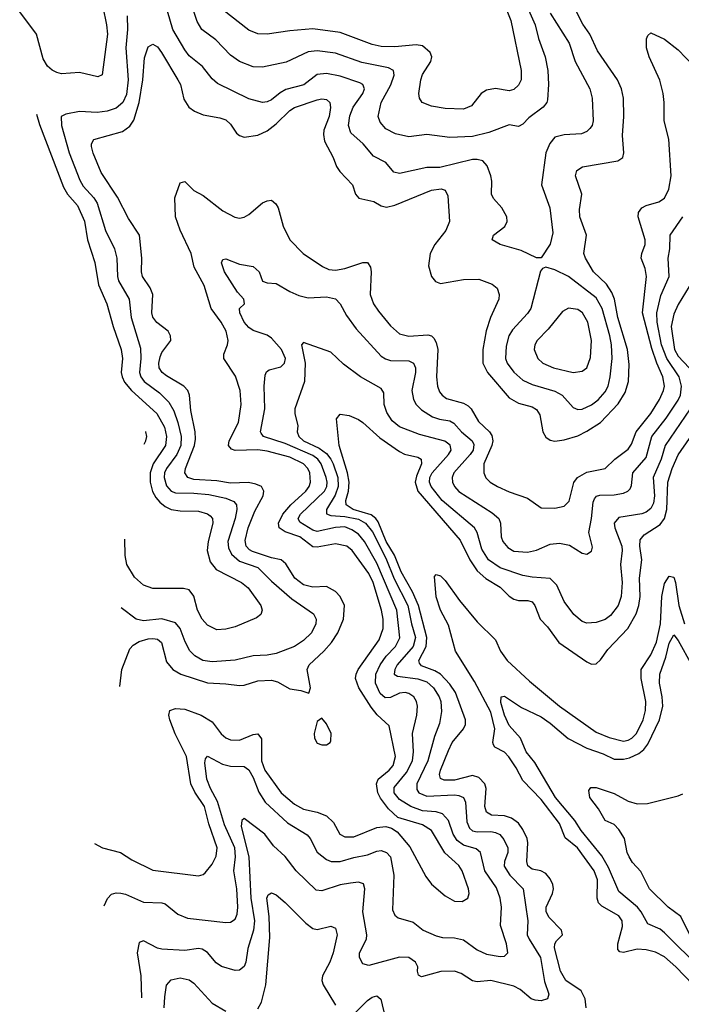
# Model space of a CAD drawing. Header units: inches. Extents: x 1308407 to 1441228, y 959628 to 1036311.
# Tile 23 of 256: x 1333448 to 1336343, y 980125 to 984433. Entities that reach past the tile are written whole.
import ezdxf

# ---------------------------------------------------------------- set-up
doc = ezdxf.new("R2010")
doc.units = ezdxf.units.IN
doc.header["$MEASUREMENT"] = 0
doc.layers.add('B3938', color=7, linetype='Continuous')

msp = doc.modelspace()

# ---------------------------------------------------------------- linework, layer by layer
at = {"layer": 'B3938', "color": 5}
for points, elevation in [([(1335651.4, 984530), (1335703.5, 984410), (1335718.5, 984350), (1335747.7, 984270), (1335759.7, 984210), (1335762, 984150), (1335757.2, 984082.8), (1335755.1, 984070), (1335738, 984050), (1335676.5, 984003.5), (1335650, 983976.3), (1335630, 983966), (1335590, 983972.6), (1335501.1, 983938.9), (1335430, 983922.5), (1335330, 983916.9), (1335230, 983930.1), (1335150, 983920.9), (1335092.9, 983932.9), (1335050, 983955.2), (1335024.6, 983984.6), (1335016.8, 984010), (1335029.5, 984070), (1335071.5, 984148.5), (1335086.6, 984190), (1335083.6, 984210), (1335062.3, 984222.3), (1334945.3, 984245.3), (1334830, 984286.1), (1334750, 984296.9), (1334710, 984292.3), (1334613.3, 984246.7), (1334510, 984225.1), (1334470, 984227.3), (1334410, 984250.1), (1334370, 984277.4), (1334305.4, 984345.4), (1334244.6, 984390), (1334224.8, 984424.8), (1334202.8, 984490)], 3060), ([(1335558.4, 984530), (1335597.2, 984430), (1335642.3, 984210), (1335642.8, 984170), (1335630, 984146), (1335610, 984126.9), (1335590, 984121.2), (1335530, 984131.8), (1335490, 984123.8), (1335467.4, 984110), (1335424.5, 984055.5), (1335390, 984041.5), (1335310, 984044.4), (1335250, 984054.5), (1335208.8, 984070), (1335197.8, 984090), (1335195.2, 984110), (1335202.7, 984170), (1335210, 984192.6), (1335246.5, 984250), (1335251, 984270), (1335243.8, 984290), (1335210, 984318), (1335183.1, 984323.1), (1335090, 984313.5), (1335030, 984315), (1334990, 984325), (1334850, 984377.2), (1334730, 984392.1), (1334630, 984383.9), (1334530, 984369.5), (1334490, 984370.9), (1334450, 984386.8), (1334336.1, 984476.1)], 3080), ([(1333811, 984489), (1333827.8, 984410), (1333831.4, 984370), (1333808.4, 984191.6), (1333790, 984182.7), (1333710, 984201.3), (1333630, 984196.3), (1333610, 984201.6), (1333590, 984211.3), (1333570, 984229.2), (1333550, 984260.9), (1333520.7, 984370), (1333447.5, 984467.5)], 3060), ([(1333885.5, 981516.2), (1333894.7, 981590), (1333930, 981680.1), (1333944.2, 981695.8), (1333970, 981712.2), (1334010, 981724.7), (1334030, 981726.3), (1334050, 981722.1), (1334068.7, 981708.7), (1334090, 981623.2), (1334118.2, 981590), (1334152.7, 981570), (1334270, 981531.4), (1334350, 981527.8), (1334410, 981519.4), (1334430, 981520.9), (1334490, 981540.6), (1334550, 981543), (1334576.4, 981536.4), (1334630, 981505.9), (1334678.5, 981498.5), (1334713.1, 981486.9), (1334721, 981510), (1334706.1, 981590), (1334714.3, 981610), (1334778.1, 981670), (1334811.7, 981708.3), (1334840.1, 981750), (1334865, 981810), (1334868.9, 981870), (1334850.5, 981910), (1334830, 981931.1), (1334790, 981953.1), (1334730, 981949.9), (1334690, 981960.3), (1334651.9, 981990), (1334613, 982053), (1334591.6, 982070), (1334550, 982078.3), (1334466.7, 982106.7), (1334453.6, 982113.6), (1334438.7, 982130), (1334434, 982154), (1334447.3, 982210), (1334477.4, 982282.6), (1334513.1, 982350), (1334516.5, 982370), (1334505.6, 982390), (1334481.2, 982401.2), (1334448.4, 982408.4), (1334370, 982405.9), (1334310, 982415.8), (1334210, 982421.8), (1334183.1, 982430), (1334169.9, 982449.9), (1334173, 982470), (1334212.3, 982570), (1334217.1, 982597.1), (1334215.8, 982630), (1334196.2, 982723.8), (1334190.4, 982790.4), (1334183, 982810), (1334166.5, 982830), (1334090, 982875.3), (1334071.1, 982890), (1334058.2, 982910), (1334056, 982930), (1334061.7, 982958.3), (1334070, 982976.3), (1334109, 983030), (1334108.2, 983050), (1334097.8, 983070), (1334048, 983108), (1334030.8, 983130.8), (1334025.9, 983150), (1334029.9, 983230), (1334019.3, 983259.3), (1333985.2, 983310), (1333980.8, 983330), (1333982.8, 983390), (1333972.3, 983490), (1333923.5, 983563.5), (1333875.8, 983655.8), (1333803.7, 983763.7), (1333768.6, 983848.6), (1333762.5, 983877.5), (1333762, 983890), (1333771.7, 983908.3), (1333896.9, 983943.1), (1333930, 983967.4), (1333947.3, 983992.7), (1333970.2, 984070), (1333986.6, 984170), (1333994.5, 984265.5), (1334010, 984313.4), (1334030, 984325.2), (1334050, 984314.7), (1334068.5, 984290), (1334139.8, 984170), (1334150.7, 984150), (1334165.5, 984085.5), (1334188.5, 984050), (1334212.1, 984032.1), (1334250, 984016.1), (1334324.2, 984004.2), (1334350, 983994.8), (1334370, 983976.1), (1334397, 983937), (1334410, 983926.5), (1334430, 983919.3), (1334490, 983928), (1334530, 983946), (1334570, 983976.8), (1334630, 984035.7), (1334650.6, 984049.4), (1334750, 984082.7), (1334770, 984087), (1334790, 984084.4), (1334804.4, 984070), (1334808.5, 984048.5), (1334802.3, 984010), (1334779.4, 983950), (1334776.8, 983930), (1334781.7, 983901.7), (1334819.4, 983830), (1334833.6, 983790), (1334848.5, 983768.5), (1334904.7, 983710), (1334916.9, 983670), (1334932.5, 983652.5), (1334997.4, 983637.4), (1335030, 983619), (1335053.3, 983613.3), (1335090, 983622.1), (1335250, 983687.7), (1335292.9, 983692.9), (1335310, 983686.7), (1335321.7, 983661.7), (1335329.4, 983550), (1335313.1, 983510), (1335264.2, 983450), (1335243.5, 983410), (1335236.6, 983356.6), (1335249.5, 983309.5), (1335266.9, 983286.9), (1335290, 983279.3), (1335390, 983296), (1335457.3, 983297.3), (1335515.7, 983275.8), (1335537.9, 983257.9), (1335546.5, 983230), (1335544.1, 983210), (1335508.8, 983130), (1335488.8, 983071.2), (1335475.1, 982990), (1335475.2, 982930), (1335495.3, 982890), (1335590, 982778), (1335630, 982755), (1335690, 982738.7), (1335710, 982728.2), (1335724.7, 982704.7), (1335737.4, 982630), (1335750, 982606.9), (1335770, 982593.7), (1335790, 982589.5), (1335830, 982594.8), (1335890, 982611.9), (1335930, 982632), (1335990, 982671.1), (1336067.6, 982752.4), (1336097.8, 982802.2), (1336112.7, 982850), (1336115.1, 982924.9), (1336107.7, 982990), (1336065.2, 983130), (1336050.3, 983210), (1336039.8, 983239.8), (1336016.1, 983276.1), (1335959.6, 983330), (1335924.3, 983390), (1335917.2, 983410), (1335927.9, 983490), (1335898.5, 983570), (1335897.2, 983602.8), (1335908.1, 983670), (1335880.3, 983750), (1335886.5, 983773.5), (1335910.6, 983789.4), (1336064.8, 983815.2), (1336086.9, 983830), (1336092.4, 983850), (1336086.4, 983926.4), (1336092.1, 984010), (1336089.9, 984090), (1336081.5, 984130), (1336064.2, 984170), (1335976.7, 984296.7), (1335942.9, 984370), (1335912.8, 984412.8), (1335872.2, 984490)], 3020), ([(1333917.7, 984450), (1333919.9, 984390), (1333912.7, 984310), (1333922.2, 984170), (1333914.4, 984105.6), (1333899.6, 984070), (1333870, 984045.4), (1333830, 984032.3), (1333787.1, 984027.1), (1333709, 984031), (1333650, 984020.2), (1333628.7, 984010), (1333629.9, 983970), (1333664.4, 983850), (1333710.8, 983730.8), (1333724.8, 983704.8), (1333772.8, 983652.8), (1333786.7, 983630), (1333823.7, 983510), (1333863, 983430), (1333872.1, 983390), (1333875.7, 983310), (1333880.6, 983290), (1333926.6, 983210), (1333935.9, 983130), (1333976.3, 982996.3), (1333978.5, 982950), (1333971.6, 982890), (1333977.5, 982870), (1333992.7, 982850), (1334059.9, 982799.9), (1334099.8, 982759.8), (1334121.6, 982721.6), (1334139.6, 982670), (1334154, 982610), (1334152.4, 982570), (1334135.8, 982530), (1334090, 982470.1), (1334081.8, 982450), (1334080.1, 982430), (1334090, 982394), (1334110, 982370.9), (1334130, 982362.7), (1334210, 982361.7), (1334275.2, 982355.2), (1334350, 982339.9), (1334384.9, 982324.9), (1334396.4, 982310), (1334398.5, 982290), (1334390.7, 982250), (1334358.5, 982150), (1334361.8, 982121.8), (1334374.3, 982094.3), (1334410, 982063.5), (1334490, 982035.8), (1334550, 981976.4), (1334639.1, 981899.1), (1334734.1, 981834.1), (1334744.8, 981810), (1334743.2, 981790), (1334724, 981750), (1334690, 981716.8), (1334650, 981690.1), (1334570, 981659.8), (1334530, 981652.9), (1334470, 981650.1), (1334390, 981631.4), (1334290, 981623.6), (1334249.3, 981629.3), (1334214.2, 981650), (1334191.9, 981671.9), (1334171.2, 981711.2), (1334149.7, 981769.7), (1334130, 981794.1), (1334070, 981811.2), (1333990, 981803.1), (1333957.1, 981810), (1333891.4, 981859.2)], 3040), ([(1335770, 984461), (1335852.7, 984330), (1335878.1, 984250), (1335943.4, 984130), (1335953.3, 984090), (1335957.7, 983990), (1335952.7, 983970), (1335943.2, 983956.8), (1335930, 983944.2), (1335905.9, 983934.1), (1335830, 983929.6), (1335790, 983918.2), (1335768.5, 983891.5), (1335750.6, 983850), (1335731.4, 983710), (1335768.2, 983610), (1335780.3, 983499.7), (1335768.8, 983451.2), (1335730, 983390.8), (1335709.1, 983390.9), (1335642.8, 983422.8), (1335551, 983450), (1335514.8, 983470), (1335520.7, 983490), (1335571.4, 983528.6), (1335581.1, 983550), (1335580.3, 983570), (1335558.3, 983610), (1335521.1, 983650), (1335511.8, 983670), (1335514, 983726), (1335509.4, 983750), (1335493.1, 983793.1), (1335474.7, 983814.7), (1335450, 983821.2), (1335430, 983820.7), (1335286, 983786), (1335230, 983786.2), (1335110, 983759.8), (1335085.1, 983765.1), (1335050, 983808), (1334996.2, 983836.2), (1334951, 983890), (1334897.3, 983937.3), (1334886.9, 983970), (1334892.9, 984012.9), (1334906.8, 984050), (1334950.1, 984110), (1334956.6, 984130), (1334948.9, 984148.9), (1334936.7, 984156.7), (1334850, 984185.8), (1334790, 984197.6), (1334750, 984193.1), (1334691.8, 984148.2), (1334613.1, 984126.9), (1334587.4, 984112.6), (1334550, 984081.8), (1334530, 984072.8), (1334510, 984071), (1334450, 984086.3), (1334313.5, 984153.5), (1334290, 984173.6), (1334248.3, 984228.3), (1334190, 984275.2), (1334170, 984300.7), (1334117.4, 984390), (1334094.6, 984470)], 3040), ([(1333775.6, 980828.7), (1333809.3, 980809.3), (1333888.8, 980788.8), (1333938, 980758), (1334030, 980712.8), (1334230, 980688.1), (1334250, 980692.6), (1334260, 980700), (1334290, 980738.3), (1334306.8, 980773.2), (1334311.5, 980810), (1334274.7, 980914.7), (1334256.9, 980990), (1334213.6, 981053.6), (1334196.6, 981090), (1334178.2, 981210), (1334128.5, 981308.5), (1334105, 981370), (1334100.4, 981390), (1334105, 981410), (1334130, 981419), (1334170, 981416.9), (1334241.2, 981390), (1334290, 981361.6), (1334330, 981308.6), (1334350, 981291.4), (1334370, 981282.1), (1334410, 981281.4), (1334470, 981305.9), (1334490, 981308), (1334506.6, 981286.6), (1334505.7, 981190), (1334520.6, 981150), (1334592.3, 981050), (1334650, 981000.9), (1334690, 980978.6), (1334750, 980966.5), (1334790.5, 980950.5), (1334821, 980921), (1334849.3, 980870), (1334870, 980858.4), (1334910, 980857.5), (1335010, 980899.4), (1335050, 980902.7), (1335075.5, 980895.5), (1335099.4, 980879.4), (1335154.6, 980814.6), (1335225, 980685), (1335250, 980651.4), (1335310, 980599.6), (1335350, 980576.5), (1335384.7, 980575.2), (1335409.6, 980590), (1335415.3, 980610), (1335412.4, 980630), (1335383.9, 980710), (1335370, 980733), (1335308.6, 980788.5), (1335250, 980885.2), (1335209.8, 980910), (1335102.8, 980942.8), (1335061, 980981), (1335026.7, 981026.7), (1335015.6, 981050), (1335009.9, 981090), (1335017.1, 981110), (1335065.3, 981150), (1335081.5, 981170), (1335091.7, 981210), (1335064, 981344), (1335011.4, 981391.4), (1334985.4, 981425.4), (1334932.1, 981510), (1334917.8, 981550), (1334919.5, 981570), (1334928.5, 981590), (1335020.7, 981719.3), (1335038.4, 981770), (1335039, 981810), (1335031.7, 981850), (1334994.9, 981970), (1334975.8, 982010), (1334903.2, 982110), (1334879.8, 982130), (1334830, 982139.5), (1334750, 982125.3), (1334730, 982127.4), (1334674.3, 982170), (1334610, 982191.7), (1334583, 982210), (1334579.9, 982230), (1334599.3, 982270), (1334633.9, 982310), (1334700.1, 982370), (1334713.8, 982390), (1334720.5, 982410), (1334717.2, 982450), (1334708.5, 982470), (1334690, 982489.4), (1334630, 982519), (1334530, 982545.5), (1334489.3, 982550.7), (1334390, 982547.6), (1334374.1, 982554.1), (1334361.9, 982570), (1334364.2, 982590), (1334404.6, 982670), (1334416.4, 982750), (1334413.2, 982810), (1334392.7, 982872.7), (1334340.6, 982950), (1334340.6, 982970), (1334357, 983010), (1334359.6, 983030), (1334351.4, 983070), (1334328.8, 983110), (1334285.6, 983170), (1334254.6, 983270), (1334211.4, 983350), (1334198.6, 983410), (1334150, 983512.4), (1334129.9, 983570), (1334126.1, 983653.9), (1334150, 983719.3), (1334170, 983724.9), (1334210, 983685.2), (1334250, 983663.1), (1334337.3, 983597.3), (1334388.8, 983568.8), (1334410, 983565.2), (1334430, 983569.3), (1334450, 983581.1), (1334510, 983631.1), (1334530, 983640.8), (1334550, 983643.1), (1334567.9, 983627.9), (1334578.3, 983610), (1334600.2, 983530), (1334630, 983470.2), (1334688.8, 983410), (1334772.5, 983352.5), (1334800.2, 983340.2), (1334830, 983337.2), (1334870, 983344.6), (1334950, 983370.9), (1334970.3, 983370), (1334982.8, 983350), (1334986, 983330), (1334981.3, 983230), (1334996.3, 983190), (1335017.9, 983157.9), (1335070, 983092.8), (1335110, 983059.1), (1335150, 983048.7), (1335233.7, 983053.7), (1335249.6, 983049.6), (1335259.7, 983039.7), (1335270, 983021.3), (1335277.1, 982990), (1335271.1, 982870), (1335275.7, 982830), (1335285, 982805), (1335296.6, 982790), (1335316, 982776), (1335390, 982755.6), (1335410, 982744.2), (1335423.8, 982730), (1335455.5, 982675.5), (1335503.4, 982630), (1335513.9, 982613.9), (1335518.2, 982590), (1335513.5, 982570), (1335479.3, 982490), (1335479.4, 982450), (1335488.2, 982428.2), (1335506, 982410), (1335539, 982390), (1335590, 982366.9), (1335670, 982339.3), (1335730, 982296.9), (1335790, 982295.4), (1335830, 982303.9), (1335853, 982327), (1335872.4, 982407.6), (1335889.3, 982430.7), (1335930, 982452.8), (1336010, 982470.1), (1336052.8, 982510), (1336110, 982553.7), (1336124.8, 982575.2), (1336145.4, 982630), (1336209.9, 982710), (1336248.1, 982771.9), (1336265.9, 982810), (1336269.2, 982830), (1336262.8, 982870), (1336235.5, 982930), (1336214.2, 982994.2), (1336173.7, 983150), (1336190.9, 983310), (1336184.6, 983344.6), (1336167.2, 983390), (1336169.9, 983410), (1336184.6, 983450), (1336185, 983470), (1336154.9, 983570), (1336156.1, 983590), (1336169.9, 983610.1), (1336190, 983620.1), (1336244.6, 983635.4), (1336270, 983652.2), (1336288.7, 983691.3), (1336298.5, 983750), (1336288.9, 983910), (1336267.8, 983990), (1336268.4, 984070), (1336263.9, 984110), (1336248.7, 984168.7), (1336203.2, 984270), (1336190.8, 984310), (1336191.4, 984348.6), (1336196, 984364), (1336210, 984376), (1336270, 984347.4), (1336330, 984300.7), (1336430, 984196.2)], 2980), ([(1333521.8, 984019.5), (1333533.7, 983973.7), (1333639.7, 983699.7), (1333656.9, 983670), (1333700.4, 983620.4), (1333731.4, 983551.4), (1333744.7, 983470), (1333775.9, 983370), (1333792.4, 983272.4), (1333829.3, 983190), (1333856.4, 983090), (1333891.7, 982990), (1333898, 982950), (1333891.9, 982890), (1333895.5, 982870), (1333906.6, 982846.6), (1333936.3, 982810), (1334047.6, 982710), (1334081.3, 982650), (1334089.6, 982610), (1334085.3, 982570), (1334031.3, 982490), (1334018.5, 982450), (1334019.2, 982410), (1334029.4, 982369.4), (1334042.9, 982342.9), (1334061.4, 982321.4), (1334083.7, 982303.7), (1334110, 982290.7), (1334150, 982284.5), (1334230, 982282.4), (1334270, 982271), (1334281.9, 982261.9), (1334291.2, 982250), (1334293.1, 982230), (1334272.2, 982150), (1334267.8, 982110), (1334280.6, 982060.6), (1334307.4, 982027.4), (1334417.7, 981970), (1334447.8, 981947.8), (1334503.5, 981870), (1334508.5, 981850), (1334503, 981830), (1334483.9, 981816.1), (1334390, 981776.8), (1334350, 981765.8), (1334310, 981763.5), (1334270, 981783.6), (1334246, 981810), (1334225.5, 981850), (1334210, 981910.4), (1334190, 981938.6), (1334165.1, 981945.1), (1334030, 981944.4), (1333990, 981958.9), (1333950, 981994.7), (1333916.3, 982050), (1333909.3, 982089.3), (1333907.3, 982160.5)], 3060), ([(1333817.3, 980556.8), (1333831.4, 980588.6), (1333850, 980607.6), (1333870, 980612.9), (1333890, 980611.8), (1333910, 980607.7), (1333990, 980572.8), (1334069.4, 980569.4), (1334085, 980565), (1334139.8, 980519.8), (1334182.1, 980502.1), (1334350, 980483.5), (1334370, 980485), (1334390, 980497.3), (1334399.6, 980520.4), (1334401.7, 980550), (1334397.5, 980630), (1334385.3, 980710), (1334392, 980770), (1334388.5, 980810), (1334344.5, 980910), (1334312.9, 981012.9), (1334282.1, 981070), (1334266.6, 981110), (1334258, 981182), (1334261, 981199), (1334270, 981210.2), (1334335.4, 981175.4), (1334370, 981166.6), (1334430, 981166.1), (1334450, 981151.3), (1334470, 981117.7), (1334493.8, 981053.8), (1334522.6, 981010), (1334619.4, 980919.4), (1334706.1, 980866.1), (1334719.4, 980850), (1334750, 980791.1), (1334790, 980759.4), (1334810.1, 980750.1), (1334849.5, 980749.5), (1334910, 980768.2), (1334970, 980779.6), (1335010, 980794.6), (1335030, 980797.8), (1335052.8, 980790), (1335070.1, 980770), (1335085.7, 980690), (1335079.1, 980539.1), (1335090, 980515.3), (1335103.9, 980503.9), (1335170, 980484.2), (1335213.1, 980450), (1335270, 980425.2), (1335297.7, 980417.7), (1335350, 980416.6), (1335390, 980407.7), (1335450, 980363.5), (1335490, 980345.1), (1335550, 980334.2), (1335570, 980336.5), (1335583.5, 980350), (1335577.6, 980390), (1335551.7, 980470), (1335556.4, 980550), (1335550.4, 980590), (1335534.9, 980634.9), (1335483.4, 980710), (1335464.1, 980790), (1335444.9, 980804.9), (1335390, 980822.2), (1335362.2, 980842.2), (1335344.2, 980870), (1335324.9, 980930), (1335298.1, 980958.1), (1335270, 980967.2), (1335210, 980972.3), (1335159.5, 980990), (1335110, 981021.3), (1335087, 981050), (1335086.5, 981073.5), (1335141, 981139), (1335166.8, 981190), (1335170.7, 981230), (1335166.6, 981310), (1335185, 981390), (1335189.3, 981430), (1335184.9, 981450), (1335172.2, 981470), (1335150, 981485.7), (1335134.5, 981490), (1335110, 981487.2), (1335070, 981467), (1335046.8, 981466.8), (1335024.9, 981484.9), (1335005.2, 981530), (1335006.4, 981570), (1335024.7, 981610), (1335051.8, 981648.2), (1335092.3, 981690), (1335111.8, 981728.2), (1335097.9, 981850), (1335010, 982054.9), (1334956.3, 982150), (1334930, 982182.1), (1334901.7, 982201.7), (1334870, 982213.5), (1334830, 982212), (1334750, 982193.6), (1334730, 982199.1), (1334674.2, 982234.2), (1334666.9, 982250), (1334676, 982270), (1334781.3, 982370), (1334791.7, 982390), (1334793.4, 982410), (1334788.7, 982430), (1334766.4, 982490), (1334751.8, 982510), (1334730, 982526.2), (1334610, 982579.3), (1334514.6, 982610), (1334504.3, 982624.3), (1334502.1, 982630), (1334521.1, 982730), (1334517.4, 982830), (1334521.8, 982878.2), (1334528, 982892), (1334539.5, 982900.5), (1334590, 982914), (1334607.1, 982930), (1334610.8, 982950), (1334592.8, 982990), (1334550, 983039.9), (1334530, 983053), (1334470, 983073.3), (1334450, 983086.9), (1334430.7, 983110), (1334411, 983150), (1334409.8, 983170), (1334432, 983190), (1334428, 983210), (1334401.2, 983241.2), (1334344.1, 983330), (1334331.5, 983368.5), (1334337, 983383), (1334350, 983387), (1334410, 983363.6), (1334470, 983352.9), (1334495.8, 983330), (1334510, 983288.7), (1334530, 983281.6), (1334570, 983279.3), (1334630, 983243.5), (1334670, 983225.8), (1334710, 983216.3), (1334790, 983219.8), (1334830, 983211.1), (1334850, 983189.1), (1334878, 983138), (1334920.2, 983080.2), (1335030, 982961.1), (1335048.7, 982948.7), (1335070, 982942.2), (1335150, 982940.5), (1335170.6, 982930.6), (1335179.5, 982910), (1335179.3, 982890), (1335163.3, 982810), (1335171.6, 982771.6), (1335183.5, 982750), (1335206.1, 982726.1), (1335255, 982695), (1335284.6, 982684.6), (1335330, 982678.2), (1335348.2, 982668.2), (1335381.8, 982630), (1335428.4, 982590), (1335435, 982575), (1335432.1, 982550), (1335418.8, 982530), (1335347.8, 982450), (1335340.4, 982430), (1335342.2, 982410), (1335350.6, 982390.6), (1335370, 982368.9), (1335515.6, 982275.6), (1335544, 982250), (1335551.4, 982230), (1335555, 982170), (1335562, 982150), (1335584.1, 982124.1), (1335610, 982108.4), (1335670, 982102.7), (1335710, 982112.1), (1335770, 982138.4), (1335810, 982142.5), (1335854.1, 982134.1), (1335910, 982099.5), (1335930, 982094.4), (1335950, 982108), (1335954.2, 982125.8), (1335938.3, 982190), (1335950.4, 982250), (1335957.2, 982322.8), (1335962.7, 982337.3), (1335971.8, 982348.3), (1335986.8, 982353.2), (1336050, 982354.2), (1336090, 982361), (1336109.8, 982370), (1336119.1, 982380.9), (1336125.4, 982394.6), (1336131.6, 982450), (1336190, 982518.2), (1336213.9, 982610), (1336276.5, 982690), (1336330, 982768.8), (1336339.2, 982790), (1336344.1, 982830), (1336333.3, 982870), (1336279.7, 982950), (1336256, 983010), (1336238.2, 983110), (1336236.3, 983150), (1336253.2, 983226.8), (1336289.9, 983310), (1336285.8, 983390), (1336293.1, 983430), (1336295.2, 983490), (1336349.9, 983570.1)], 2960), ([(1336410, 983317.6), (1336330, 983186.3), (1336310, 983144.9), (1336299.5, 983090), (1336313.2, 982990), (1336330, 982960.5), (1336376.9, 982910)], 2940), ([(1336382.7, 982730), (1336273, 982570), (1336255.6, 982510), (1336219.9, 982430), (1336226.4, 982350), (1336221.8, 982318.2), (1336210, 982293.7), (1336190, 982278.7), (1336170, 982270.6), (1336070, 982254.8), (1336050, 982230.3), (1336051.6, 982210), (1336082.7, 982130), (1336084.3, 982110), (1336077.2, 982050), (1336084.4, 981970), (1336079.6, 981910), (1336066.6, 981870), (1336033.1, 981826.9), (1336010, 981809.4), (1335970, 981795.4), (1335930, 981793.2), (1335910, 981800.2), (1335872.6, 981830), (1335830, 981887.2), (1335798.8, 981958.8), (1335770, 981987.6), (1335690, 981993.3), (1335650, 982001.5), (1335550, 982034.2), (1335499.6, 982070), (1335470, 982116.2), (1335450.1, 982190), (1335438.1, 982210), (1335296, 982330), (1335248, 982390), (1335241.1, 982410), (1335243.3, 982430), (1335253.3, 982450), (1335324.6, 982530), (1335335.4, 982550), (1335331.3, 982571.3), (1335308.8, 982588.8), (1335197.9, 982617.9), (1335110, 982651.4), (1335078.2, 982678.2), (1335053.8, 982713.8), (1335042.8, 982750), (1335041.1, 982801.1), (1335030, 982819.1), (1334938.6, 982870), (1334865.2, 982925.2), (1334810, 982978.5), (1334690, 983021.3), (1334680.5, 983010), (1334697.4, 982930), (1334693.8, 982850), (1334652.2, 982730), (1334651.4, 982710), (1334664.6, 982655.4), (1334661.8, 982630), (1334668.6, 982610), (1334689.3, 982590), (1334758.2, 982558.2), (1334790, 982535.2), (1334809.9, 982510), (1334819.1, 982490), (1334840, 982430), (1334841.5, 982390), (1334828, 982352), (1334790.9, 982290), (1334790.5, 982270.5), (1334810, 982263.1), (1334870, 982259.7), (1334930, 982247.1), (1334961.6, 982230), (1334992.2, 982192.2), (1335050, 982077.4), (1335086.6, 981986.6), (1335147, 981870), (1335162.6, 981790), (1335180.1, 981730), (1335169.9, 981690), (1335100.1, 981610), (1335089.5, 981590), (1335087.1, 981570), (1335100.5, 981560.5), (1335190, 981549.9), (1335230, 981535.7), (1335258, 981510), (1335283.7, 981470), (1335291.2, 981450), (1335293.4, 981406.6), (1335285.6, 981354.4), (1335262.8, 981297.2), (1335233.7, 981190), (1335186.2, 981090), (1335185.3, 981065.3), (1335195.2, 981050), (1335230, 981035.4), (1335350, 981041.1), (1335370, 981039.4), (1335390, 981030.5), (1335398.6, 981010), (1335404.1, 980924.1), (1335415.6, 980895.6), (1335430, 980884.7), (1335450, 980880.1), (1335510, 980881.3), (1335530, 980877.5), (1335548.3, 980868.3), (1335566.8, 980846.8), (1335583.4, 980810), (1335584, 980790), (1335569.4, 980750), (1335567.5, 980730), (1335593.3, 980690), (1335650.5, 980630), (1335671.4, 980490), (1335668.8, 980430), (1335676.7, 980410), (1335727.3, 980330), (1335745.2, 980225.2), (1335762.8, 980170), (1335757.4, 980150), (1335730, 980140.6), (1335703.7, 980143.7), (1335686.3, 980150), (1335638.4, 980190), (1335610, 980204), (1335510, 980229.6), (1335450, 980223.9), (1335430, 980228), (1335380.1, 980260.1), (1335350, 980270.1), (1335290.4, 980269.6), (1335206, 980246), (1335193.4, 980253.4), (1335188.9, 980270), (1335190.4, 980290), (1335180.3, 980310), (1335150, 980330.2), (1335110, 980331.5), (1334975.6, 980295.6), (1334950, 980302), (1334934.9, 980330), (1334934.7, 980350), (1334965.5, 980410), (1334966.9, 980430), (1334949.6, 980529.6), (1334958.7, 980630), (1334952.8, 980652.8), (1334930, 980659.4), (1334895.7, 980655.7), (1334850, 980648), (1334770, 980621.6), (1334745.2, 980625.2), (1334658.2, 980710), (1334610, 980772.4), (1334558.9, 980818.9), (1334520.7, 980870), (1334430, 980938), (1334420.4, 980930), (1334417.4, 980902.6), (1334449.9, 980770), (1334459.9, 980590), (1334475.9, 980490), (1334471.4, 980450), (1334445.8, 980370), (1334437, 980310), (1334429.8, 980290.2), (1334410, 980274.9), (1334390, 980273.2), (1334330.8, 980290.8), (1334307.1, 980307.1), (1334270, 980352.4), (1334246.7, 980366.7), (1334230, 980368.8), (1334170, 980360.7), (1334070, 980366.1), (1334050, 980370.9), (1333990, 980402.6), (1333970, 980395.5), (1333962.4, 980350), (1333977.5, 980250), (1333980.4, 980154.1)], 2940), ([(1335927, 980110), (1335922.1, 980150), (1335904.9, 980184.9), (1335837.8, 980230), (1335814.4, 980270), (1335788.1, 980371.9), (1335789.5, 980390.5), (1335796.6, 980403.4), (1335822.6, 980430), (1335818.5, 980450), (1335764.6, 980504.6), (1335751.4, 980530), (1335752, 980550), (1335779.3, 980610), (1335783.4, 980630), (1335781.1, 980650), (1335770, 980673.6), (1335750, 980698.1), (1335728.6, 980708.6), (1335690, 980716.7), (1335671.7, 980731.7), (1335667.8, 980750), (1335671.8, 980831.8), (1335668.7, 980850), (1335649.9, 980890), (1335630, 980918.3), (1335599.7, 980939.7), (1335570, 980949.2), (1335512.6, 980952.6), (1335490, 980966.5), (1335483.7, 980990), (1335489.9, 981070), (1335483.9, 981090), (1335457.6, 981117.6), (1335430, 981126.7), (1335350, 981105.6), (1335305.8, 981105.8), (1335290, 981113.3), (1335285.3, 981130), (1335289.9, 981149.9), (1335324.2, 981235.8), (1335340.3, 981270), (1335390.4, 981330), (1335398, 981350), (1335398, 981370), (1335355, 981490), (1335330, 981525.5), (1335288.9, 981570), (1335264.5, 981584.5), (1335206.7, 981606.7), (1335197.1, 981617.1), (1335195, 981630), (1335226.8, 981690), (1335229.5, 981730), (1335192.6, 981870), (1335166.2, 981930), (1335117.1, 982017.1), (1335088.3, 982090), (1335052.1, 982150), (1335015.8, 982235.8), (1335006.5, 982250), (1334986.2, 982266.2), (1334907.4, 982290), (1334876.3, 982310), (1334874.3, 982330), (1334887, 982370), (1334889.5, 982410), (1334882.1, 982450), (1334845.2, 982570), (1334834, 982686), (1334850, 982707.4), (1334890, 982700.9), (1334930, 982683.8), (1334950, 982671.1), (1335023.4, 982603.4), (1335110, 982543.6), (1335131.9, 982531.9), (1335190, 982519.2), (1335204.2, 982510), (1335206.8, 982490), (1335183.9, 982436.1), (1335178.5, 982410), (1335189.5, 982370), (1335375.5, 982155.5), (1335418, 982070), (1335450, 982021.6), (1335488, 981988), (1335550.8, 981950), (1335590, 981910.8), (1335610, 981897.8), (1335630, 981892.5), (1335671.4, 981891.4), (1335690, 981885.4), (1335702.4, 981870), (1335726, 981810), (1335757, 981777), (1335807.7, 981707.7), (1335930, 981622.9), (1335950, 981614), (1335970, 981614.4), (1335990, 981632.4), (1336022.3, 981677.7), (1336109.9, 981770), (1336146.1, 981833.9), (1336157.9, 981870), (1336162.8, 981910), (1336160.6, 981990), (1336170.8, 982070), (1336161.7, 982130), (1336163.3, 982156.7), (1336180.5, 982179.5), (1336250, 982224.4), (1336269.2, 982250.8), (1336279.6, 982290), (1336284, 982410), (1336303.6, 982470), (1336330, 982528.6), (1336379.8, 982600.2)], 2920), ([(1333991.9, 982575.4), (1334000.2, 982590), (1334003.8, 982610), (1333999, 982630), (1333997.8, 982631.8)], 3080), ([(1336394.6, 980210), (1336319.3, 980290), (1336270, 980332.5), (1336230, 980352.9), (1336190, 980363.2), (1336150, 980366.2), (1336090, 980351.6), (1336074.7, 980354.7), (1336064.8, 980364.8), (1336065.3, 980390), (1336085.6, 980465.6), (1336084.9, 980490), (1336070, 980512.8), (1335995.2, 980555.2), (1335980.2, 980570), (1335974.6, 980590), (1335976.2, 980670), (1335962.2, 980710), (1335888.3, 980810), (1335834.2, 980854.2), (1335810, 980915.7), (1335730, 981021.5), (1335650, 981104.1), (1335620.3, 981160.3), (1335587.7, 981207.7), (1335570, 981227.7), (1335527.7, 981250), (1335520.9, 981260.9), (1335518.6, 981270), (1335526.7, 981330), (1335510, 981403), (1335437.8, 981537.8), (1335355.1, 981670), (1335323.8, 981783.8), (1335289.9, 981850), (1335270, 981908), (1335263.3, 981996.7), (1335270, 982006), (1335290, 981999.2), (1335310, 981979.3), (1335371.9, 981891.9), (1335450, 981799.1), (1335530, 981719.3), (1335552.4, 981670), (1335581.4, 981630), (1335678.3, 981538.3), (1335809.4, 981430), (1335970, 981316.4), (1336028.1, 981291.9), (1336090, 981276.8), (1336110, 981280.5), (1336126.8, 981290), (1336146.8, 981310), (1336176.6, 981370), (1336186.1, 981410), (1336188.7, 981450), (1336167.6, 981550), (1336167.3, 981590), (1336210, 981654.1), (1336234.4, 981710), (1336251.5, 981790), (1336257.5, 981910), (1336270, 981966.5), (1336290, 981998.3), (1336310, 981994.5), (1336317.5, 981970), (1336332.4, 981870), (1336356.8, 981790)], 2880), ([(1336430, 980278.4), (1336270, 980437.6), (1336250, 980453.7), (1336197, 980477), (1336168.2, 980530), (1336151, 980550), (1336070, 980619.4), (1336024, 980724), (1335995.6, 980775.6), (1335905, 980885), (1335876.8, 980930), (1335793.3, 981030), (1335702.6, 981182.6), (1335664, 981230), (1335639.8, 981290), (1335590, 981345.6), (1335570, 981389.6), (1335553.8, 981446.2), (1335555.3, 981470), (1335570, 981473.7), (1335643.1, 981423.1), (1335730, 981383.3), (1335770, 981355.1), (1335847.5, 981287.5), (1335930, 981245.2), (1336000.7, 981220.7), (1336050, 981198), (1336090, 981197.8), (1336116.3, 981203.7), (1336158, 981222), (1336179.9, 981240.1), (1336197.2, 981262.8), (1336248.2, 981370), (1336262.9, 981430), (1336260.1, 981470), (1336248.3, 981530), (1336249.9, 981570), (1336276, 981644), (1336290, 981704.9), (1336310, 981741.8), (1336330, 981716.6), (1336390, 981609.2)], 2860), ([(1336380.8, 980430), (1336340.7, 980510), (1336285.6, 980550), (1336204.2, 980630), (1336165.8, 980705.8), (1336130, 980745.1), (1336115.3, 980770), (1336106.8, 980790), (1336094.5, 980850), (1336069.9, 980889.9), (1336050, 980912.6), (1336009.7, 980930), (1335980.9, 980980.9), (1335942.4, 981030), (1335938.6, 981061.4), (1335946.7, 981073.3), (1335970, 981074.3), (1336050, 981047.2), (1336110, 981014.2), (1336150, 981002), (1336195.8, 981004.2), (1336330, 981037.5), (1336350, 981046.1)], 2840), ([(1334490, 980105.2), (1334505.3, 980134.7), (1334524.2, 980210), (1334542.9, 980417.1), (1334539.7, 980510), (1334529.3, 980590), (1334535.4, 980604.6), (1334550, 980613.4), (1334570, 980603.7), (1334610, 980570.3), (1334700.3, 980480.3), (1334730, 980457.7), (1334750, 980452.4), (1334810, 980466.7), (1334830, 980458), (1334836.9, 980430), (1334819.6, 980350), (1334805.6, 980310), (1334773, 980250), (1334769.5, 980230), (1334775.1, 980210), (1334830, 980121.2)], 2920), ([(1334080.3, 980110), (1334082.5, 980157.5), (1334090.5, 980209.5), (1334110, 980232.1), (1334150, 980240.9), (1334190, 980232.6), (1334210, 980218.4), (1334290, 980130.2), (1334350, 980094.7)], 2920), ([(1334910, 980081.8), (1334970, 980141.6), (1334990, 980155.9), (1335010, 980162), (1335028, 980148), (1335047.5, 980067.5)], 2920)]:
    msp.add_lwpolyline(points, dxfattribs=dict(at, elevation=elevation))
for points, elevation in [([(1335750, 983349.6), (1335735.2, 983344.8), (1335727.1, 983332.9), (1335684.8, 983170), (1335670, 983147.3), (1335604.7, 983075.3), (1335589.1, 983050), (1335576, 983004), (1335573.8, 982950), (1335581, 982930), (1335610, 982890.2), (1335650, 982855.1), (1335690, 982836.8), (1335790, 982807.9), (1335821.1, 982790), (1335870, 982736.1), (1335890, 982727.8), (1335910, 982728.8), (1335950, 982747.8), (1335979.9, 982770), (1336010, 982804.3), (1336023.2, 982830), (1336032.6, 982870), (1336040.1, 982950), (1336037.8, 983010), (1336030.3, 983050), (1335997.1, 983170), (1335970, 983216.2), (1335850, 983309.2), (1335790, 983338.4)], 3040), ([(1335850, 983171.4), (1335823.5, 983156.5), (1335760.6, 983079.4), (1335713, 983030), (1335702.7, 983010), (1335699.7, 982990), (1335714.7, 982950), (1335736.9, 982930), (1335784.4, 982910), (1335870, 982889.5), (1335910, 982895.8), (1335930, 982910.3), (1335945.1, 982954.9), (1335950.4, 983030), (1335934.5, 983110), (1335911.4, 983150), (1335890, 983165.5)], 3060), ([(1334770, 981377.2), (1334750, 981362), (1334736.4, 981310), (1334738.4, 981290), (1334750, 981268.5), (1334770, 981260.4), (1334790, 981260.4), (1334806, 981270), (1334810, 981278), (1334811.1, 981310), (1334790, 981352)], 3020)]:
    msp.add_lwpolyline(points, close=True, dxfattribs=dict(at, elevation=elevation))

doc.saveas('drawing.dxf')
